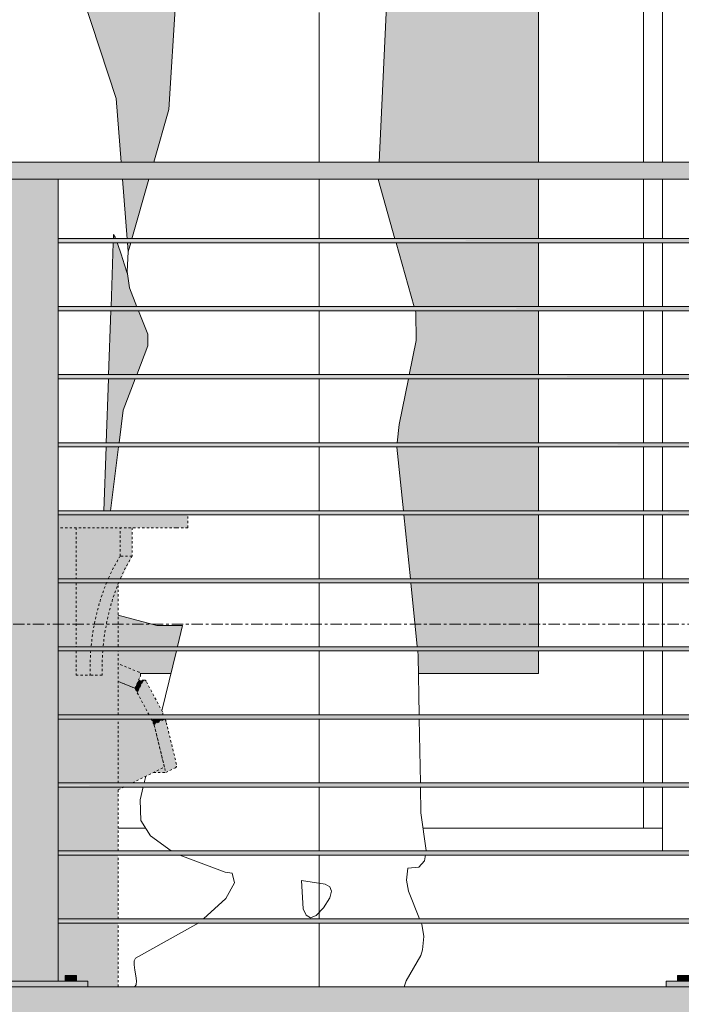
# Model space of a CAD drawing. Header units: inches. Extents: x 1871 to 3215, y -167 to 342.
# Tile 13 of 54: x 2682 to 2711, y -15 to 29. Entities that reach past the tile are written whole.
import ezdxf

# ---------------------------------------------------------------- set-up
doc = ezdxf.new("R2010")
doc.units = ezdxf.units.IN
doc.header["$MEASUREMENT"] = 0
doc.linetypes.add('Dash 1_16_', pattern=[0.125, 0.0625, -0.0625])
doc.linetypes.add('Grid Line 1_2_', pattern=[0.875, 0.5, -0.125, 0.125, -0.125])
for name, color, linetype, lineweight in [('A-DETL-GENF-1', 8, 'Continuous', 9), ('A-DOOR', 31, 'Continuous', 18), ('A-DOOR-FRAM', 31, 'Continuous', 9), ('A-FLOR', 192, 'Continuous', 18), ('A-FLOR-HRAL', 11, 'Continuous', 9), ('A-FLOR-LEVL-1', 51, 'Grid Line 1_2_', 9), ('A-GENM-1', 5, 'Continuous', 18), ('I-FURN-1', 253, 'Dash 1_16_', 9), ('I-FURN-2', 8, 'Dash 1_16_', 9)]:
    doc.layers.add(name, color=color, linetype=linetype, lineweight=lineweight)

# ---------------------------------------------------------------- blocks, each defined once
blk = doc.blocks.new('Railing - 2_ x 1_2_ 2-1173542-BUILDING ELEVATION - EAST')
at = {"layer": 'A-FLOR-HRAL'}
for points in [[(2681.545, -13.75), (2683.524, -13.75), (2683.524, 21.625), (2681.149, 21.625), (2681.149, -13.75)], [(2684.836, -14), (2684.836, -13.75), (2679.836, -13.75), (2679.836, -14), (2683.947, -14)], [(2680.345, -13.75), (2680.586, -13.75), (2680.586, -13.5), (2680.336, -13.5), (2680.341, -13.75)], [(2680.783, -13.75), (2680.836, -13.75), (2680.828, -13.5), (2680.586, -13.5), (2680.586, -13.75), (2680.763, -13.75)], [(2683.841, -13.75), (2684.086, -13.75), (2684.086, -13.5), (2683.836, -13.5), (2683.836, -13.75)], [(2684.283, -13.75), (2684.336, -13.75), (2684.328, -13.5), (2684.086, -13.5), (2684.086, -13.75), (2684.263, -13.75)]]:
    blk.add_hatch(color=256, dxfattribs=at).paths.add_polyline_path(points, flags=0)
for p, q in [((2681.149, -13.75), (2681.149, 21.625)), ((2683.524, -13.75), (2683.524, 21.625)), ((2679.836, -13.75), (2684.836, -13.75)), ((2679.836, -14), (2679.836, -13.75)), ((2680.336, -13.5), (2680.336, -13.75)), ((2680.336, -13.5), (2680.586, -13.5)), ((2680.586, -13.5), (2680.836, -13.5)), ((2680.836, -13.75), (2680.836, -13.5)), ((2683.836, -13.5), (2683.836, -13.75)), ((2683.836, -13.5), (2684.086, -13.5)), ((2684.086, -13.5), (2684.336, -13.5)), ((2684.336, -13.75), (2684.336, -13.5)), ((2684.836, -14), (2684.836, -13.75))]:
    blk.add_line(p, q, dxfattribs=at)
blk = doc.blocks.new('Railing - Railing-1114189-BUILDING ELEVATION - EAST')
at = {"layer": 'A-FLOR-HRAL'}
blk.add_hatch(color=256, dxfattribs=at).paths.add_polyline_path([(2679.143, 21.625), (2714.337, 21.625), (2714.337, 22.375), (2651.836, 22.375), (2651.836, 21.625), (2676.741, 21.625)], flags=0)
h = blk.add_hatch(color=256, dxfattribs=at)
h.paths.add_polyline_path([(2652.149, 18.906), (2652.149, 19), (2651.836, 18.987), (2651.836, 18.906)], flags=0)
h.paths.add_polyline_path([(2654.524, 18.906), (2681.149, 18.918), (2681.149, 19), (2654.524, 18.987), (2654.524, 18.907)], flags=0)
h.paths.add_polyline_path([(2683.947, 18.906), (2711.649, 18.906), (2711.649, 19), (2683.524, 18.98), (2683.524, 18.906)], flags=0)
h = blk.add_hatch(color=256, dxfattribs=at)
h.paths.add_polyline_path([(2703.163, 18.812), (2711.649, 18.825), (2711.649, 18.906), (2683.524, 18.894), (2683.524, 18.812), (2698.359, 18.812)], flags=0)
h.paths.add_polyline_path([(2679.143, 18.812), (2681.149, 18.833), (2681.149, 18.906), (2654.524, 18.905), (2654.524, 18.812), (2676.741, 18.812)], flags=0)
h.paths.add_polyline_path([(2651.836, 18.812), (2652.149, 18.825), (2652.149, 18.906), (2651.836, 18.906), (2651.836, 18.816)], flags=0)
h = blk.add_hatch(color=256, dxfattribs=at)
h.paths.add_polyline_path([(2681.149, 15.906), (2681.149, 16), (2654.524, 15.987), (2654.524, 15.906), (2679.143, 15.906)], flags=0)
h.paths.add_polyline_path([(2651.836, 15.906), (2652.149, 15.906), (2652.149, 16), (2651.836, 15.987), (2651.836, 15.931)], flags=0)
h.paths.add_polyline_path([(2711.649, 15.906), (2711.649, 16), (2683.524, 15.98), (2683.524, 15.906), (2710.37, 15.906)], flags=0)
h = blk.add_hatch(color=256, dxfattribs=at)
h.paths.add_polyline_path([(2652.149, 15.812), (2652.149, 15.906), (2651.836, 15.906), (2651.836, 15.812)], flags=0)
h.paths.add_polyline_path([(2711.649, 15.812), (2711.649, 15.906), (2683.524, 15.894), (2683.524, 15.812), (2710.37, 15.812)], flags=0)
h.paths.add_polyline_path([(2667.133, 15.812), (2681.149, 15.833), (2681.149, 15.906), (2654.524, 15.905), (2654.524, 15.812), (2664.731, 15.812)], flags=0)
h = blk.add_hatch(color=256, dxfattribs=at)
h.paths.add_polyline_path([(2652.149, 12.906), (2652.149, 13), (2651.836, 12.987), (2651.836, 12.906)], flags=0)
h.paths.add_polyline_path([(2683.524, 12.906), (2711.649, 12.906), (2711.649, 13), (2683.524, 12.98), (2683.524, 12.919)], flags=0)
h.paths.add_polyline_path([(2681.149, 12.906), (2681.149, 13), (2654.524, 12.987), (2654.524, 12.906), (2679.143, 12.906)], flags=0)
h = blk.add_hatch(color=256, dxfattribs=at)
h.paths.add_polyline_path([(2676.741, 12.812), (2681.149, 12.833), (2681.149, 12.906), (2654.524, 12.905), (2654.524, 12.812), (2674.339, 12.812)], flags=0)
h.paths.add_polyline_path([(2711.649, 12.812), (2711.649, 12.906), (2683.524, 12.894), (2683.524, 12.812), (2710.37, 12.812)], flags=0)
h.paths.add_polyline_path([(2651.836, 12.812), (2652.149, 12.825), (2652.149, 12.906), (2651.836, 12.906), (2651.836, 12.816)], flags=0)
h = blk.add_hatch(color=256, dxfattribs=at)
h.paths.add_polyline_path([(2652.149, 9.906), (2652.149, 10), (2651.836, 9.987), (2651.836, 9.906)], flags=0)
h.paths.add_polyline_path([(2683.524, 9.906), (2711.649, 9.906), (2711.649, 10), (2683.524, 9.98), (2683.524, 9.919)], flags=0)
h.paths.add_polyline_path([(2681.149, 9.906), (2681.149, 10), (2654.524, 9.987), (2654.524, 9.906), (2679.143, 9.906)], flags=0)
h = blk.add_hatch(color=256, dxfattribs=at)
h.paths.add_polyline_path([(2676.741, 9.812), (2681.149, 9.833), (2681.149, 9.906), (2654.524, 9.905), (2654.524, 9.812), (2674.339, 9.812)], flags=0)
h.paths.add_polyline_path([(2711.649, 9.812), (2711.649, 9.906), (2683.524, 9.894), (2683.524, 9.812), (2710.37, 9.812)], flags=0)
h.paths.add_polyline_path([(2651.836, 9.812), (2652.149, 9.825), (2652.149, 9.906), (2651.836, 9.906), (2651.836, 9.816)], flags=0)
h = blk.add_hatch(color=256, dxfattribs=at)
h.paths.add_polyline_path([(2683.524, 6.906), (2711.649, 6.906), (2711.649, 7), (2683.524, 6.98), (2683.524, 6.919)], flags=0)
h.paths.add_polyline_path([(2654.524, 6.906), (2681.149, 6.918), (2681.149, 7), (2654.524, 6.987), (2654.524, 6.907)], flags=0)
h.paths.add_polyline_path([(2651.836, 6.906), (2652.149, 6.906), (2652.149, 7), (2651.836, 6.987), (2651.836, 6.931)], flags=0)
h = blk.add_hatch(color=256, dxfattribs=at)
h.paths.add_polyline_path([(2669.535, 6.812), (2681.149, 6.833), (2681.149, 6.906), (2654.524, 6.905), (2654.524, 6.812), (2667.133, 6.812)], flags=0)
h.paths.add_polyline_path([(2711.649, 6.812), (2711.649, 6.906), (2683.524, 6.894), (2683.524, 6.812), (2710.37, 6.812)], flags=0)
h.paths.add_polyline_path([(2651.836, 6.812), (2652.149, 6.825), (2652.149, 6.906), (2651.836, 6.906), (2651.836, 6.816)], flags=0)
h = blk.add_hatch(color=256, dxfattribs=at)
h.paths.add_polyline_path([(2652.149, 3.906), (2652.149, 4), (2651.836, 3.987), (2651.836, 3.906)], flags=0)
h.paths.add_polyline_path([(2654.524, 3.906), (2681.149, 3.918), (2681.149, 4), (2654.524, 3.987), (2654.524, 3.907)], flags=0)
h.paths.add_polyline_path([(2683.524, 3.906), (2711.649, 3.906), (2711.649, 4), (2683.524, 3.98), (2683.524, 3.919)], flags=0)
h = blk.add_hatch(color=256, dxfattribs=at)
h.paths.add_polyline_path([(2667.133, 3.812), (2681.149, 3.833), (2681.149, 3.906), (2654.524, 3.905), (2654.524, 3.812), (2664.731, 3.812)], flags=0)
h.paths.add_polyline_path([(2711.649, 3.812), (2711.649, 3.906), (2683.524, 3.894), (2683.524, 3.812), (2710.37, 3.812)], flags=0)
h.paths.add_polyline_path([(2652.149, 3.812), (2652.149, 3.906), (2651.836, 3.906), (2651.836, 3.812)], flags=0)
h = blk.add_hatch(color=256, dxfattribs=at)
h.paths.add_polyline_path([(2652.149, 0.906), (2652.149, 1), (2651.836, 0.987), (2651.836, 0.906)], flags=0)
h.paths.add_polyline_path([(2683.524, 0.906), (2711.649, 0.906), (2711.649, 1), (2683.524, 0.98), (2683.524, 0.919)], flags=0)
h.paths.add_polyline_path([(2681.149, 0.906), (2681.149, 1), (2654.524, 0.987), (2654.524, 0.906), (2679.143, 0.906)], flags=0)
h = blk.add_hatch(color=256, dxfattribs=at)
h.paths.add_polyline_path([(2676.741, 0.812), (2681.149, 0.833), (2681.149, 0.906), (2654.524, 0.905), (2654.524, 0.812), (2674.339, 0.812)], flags=0)
h.paths.add_polyline_path([(2711.649, 0.812), (2711.649, 0.906), (2683.524, 0.894), (2683.524, 0.812), (2710.37, 0.812)], flags=0)
h.paths.add_polyline_path([(2651.836, 0.812), (2652.149, 0.825), (2652.149, 0.906), (2651.836, 0.906), (2651.836, 0.816)], flags=0)
h = blk.add_hatch(color=256, dxfattribs=at)
h.paths.add_polyline_path([(2652.149, -2.094), (2652.149, -2), (2651.836, -2.013), (2651.836, -2.094)], flags=0)
h.paths.add_polyline_path([(2683.524, -2.094), (2711.649, -2.094), (2711.649, -2), (2683.524, -2.02), (2683.524, -2.081)], flags=0)
h.paths.add_polyline_path([(2681.149, -2.094), (2681.149, -2), (2654.524, -2.013), (2654.524, -2.094), (2679.143, -2.094)], flags=0)
h = blk.add_hatch(color=256, dxfattribs=at)
h.paths.add_polyline_path([(2676.741, -2.188), (2681.149, -2.167), (2681.149, -2.094), (2654.524, -2.095), (2654.524, -2.188), (2674.339, -2.188)], flags=0)
h.paths.add_polyline_path([(2711.649, -2.188), (2711.649, -2.094), (2683.524, -2.106), (2683.524, -2.188), (2710.37, -2.188)], flags=0)
h.paths.add_polyline_path([(2651.836, -2.188), (2652.149, -2.175), (2652.149, -2.094), (2651.836, -2.094), (2651.836, -2.184)], flags=0)
h = blk.add_hatch(color=256, dxfattribs=at)
h.paths.add_polyline_path([(2681.149, -5.094), (2681.149, -5), (2654.524, -5.013), (2654.524, -5.094), (2679.143, -5.094)], flags=0)
h.paths.add_polyline_path([(2651.836, -5.094), (2652.149, -5.094), (2652.149, -5), (2651.836, -5.013), (2651.836, -5.069)], flags=0)
h.paths.add_polyline_path([(2711.649, -5.094), (2711.649, -5), (2683.524, -5.02), (2683.524, -5.094), (2710.37, -5.094)], flags=0)
h = blk.add_hatch(color=256, dxfattribs=at)
h.paths.add_polyline_path([(2681.149, -5.188), (2681.149, -5.094), (2654.524, -5.095), (2654.524, -5.188), (2679.143, -5.188)], flags=0)
h.paths.add_polyline_path([(2711.649, -5.188), (2711.649, -5.094), (2683.524, -5.106), (2683.524, -5.188), (2710.37, -5.188)], flags=0)
h.paths.add_polyline_path([(2652.149, -5.188), (2652.149, -5.094), (2651.836, -5.094), (2651.836, -5.188)], flags=0)
h = blk.add_hatch(color=256, dxfattribs=at)
h.paths.add_polyline_path([(2652.149, -8.094), (2652.149, -8), (2651.836, -8.013), (2651.836, -8.094)], flags=0)
h.paths.add_polyline_path([(2683.524, -8.094), (2711.649, -8.094), (2711.649, -8), (2683.524, -8.02), (2683.524, -8.081)], flags=0)
h.paths.add_polyline_path([(2681.149, -8.094), (2681.149, -8), (2654.524, -8.013), (2654.524, -8.094), (2679.143, -8.094)], flags=0)
h = blk.add_hatch(color=256, dxfattribs=at)
h.paths.add_polyline_path([(2676.741, -8.188), (2681.149, -8.167), (2681.149, -8.094), (2654.524, -8.095), (2654.524, -8.188), (2674.339, -8.188)], flags=0)
h.paths.add_polyline_path([(2711.649, -8.188), (2711.649, -8.094), (2683.524, -8.106), (2683.524, -8.188), (2710.37, -8.188)], flags=0)
h.paths.add_polyline_path([(2651.836, -8.188), (2652.149, -8.175), (2652.149, -8.094), (2651.836, -8.094), (2651.836, -8.184)], flags=0)
h = blk.add_hatch(color=256, dxfattribs=at)
h.paths.add_polyline_path([(2652.149, -11.094), (2652.149, -11), (2651.836, -11.013), (2651.836, -11.094)], flags=0)
h.paths.add_polyline_path([(2683.524, -11.094), (2711.649, -11.094), (2711.649, -11), (2683.524, -11.02), (2683.524, -11.081)], flags=0)
h.paths.add_polyline_path([(2681.149, -11.094), (2681.149, -11), (2654.524, -11.013), (2654.524, -11.094), (2679.143, -11.094)], flags=0)
h = blk.add_hatch(color=256, dxfattribs=at)
h.paths.add_polyline_path([(2676.741, -11.188), (2681.149, -11.167), (2681.149, -11.094), (2654.524, -11.095), (2654.524, -11.188), (2674.339, -11.188)], flags=0)
h.paths.add_polyline_path([(2711.649, -11.188), (2711.649, -11.094), (2683.524, -11.106), (2683.524, -11.188), (2710.37, -11.188)], flags=0)
h.paths.add_polyline_path([(2651.836, -11.188), (2652.149, -11.175), (2652.149, -11.094), (2651.836, -11.094), (2651.836, -11.184)], flags=0)
for p, q in [((2651.836, 21.625), (2651.836, 22.375)), ((2651.836, 22.375), (2714.337, 22.375)), ((2714.337, 21.625), (2714.337, 22.375)), ((2714.337, 21.625), (2651.836, 21.625)), ((2652.149, 19), (2651.836, 19)), ((2651.836, 18.906), (2651.836, 19)), ((2651.836, 18.812), (2651.836, 18.906)), ((2651.836, 18.812), (2652.149, 18.812)), ((2681.149, 19), (2654.524, 19)), ((2654.524, 18.812), (2681.149, 18.812)), ((2711.649, 19), (2683.524, 19)), ((2683.524, 18.812), (2711.649, 18.812)), ((2652.149, 16), (2651.836, 16)), ((2651.836, 15.906), (2651.836, 16)), ((2651.836, 15.812), (2651.836, 15.906)), ((2651.836, 15.812), (2652.149, 15.812)), ((2681.149, 16), (2654.524, 16)), ((2654.524, 15.812), (2681.149, 15.812)), ((2711.649, 16), (2683.524, 16)), ((2683.524, 15.812), (2711.649, 15.812)), ((2652.149, 13), (2651.836, 13)), ((2651.836, 12.906), (2651.836, 13)), ((2651.836, 12.812), (2651.836, 12.906)), ((2651.836, 12.812), (2652.149, 12.812)), ((2681.149, 13), (2654.524, 13)), ((2654.524, 12.812), (2681.149, 12.812)), ((2711.649, 13), (2683.524, 13)), ((2683.524, 12.812), (2711.649, 12.812)), ((2652.149, 10), (2651.836, 10)), ((2651.836, 9.906), (2651.836, 10)), ((2681.149, 10), (2654.524, 10)), ((2711.649, 10), (2683.524, 10)), ((2651.836, 9.812), (2651.836, 9.906)), ((2651.836, 9.812), (2652.149, 9.812)), ((2654.524, 9.812), (2681.149, 9.812)), ((2683.524, 9.812), (2711.649, 9.812)), ((2652.149, 7), (2651.836, 7)), ((2651.836, 6.906), (2651.836, 7)), ((2681.149, 7), (2654.524, 7)), ((2711.649, 7), (2683.524, 7)), ((2651.836, 6.812), (2651.836, 6.906)), ((2651.836, 6.812), (2652.149, 6.812)), ((2654.524, 6.812), (2681.149, 6.812)), ((2683.524, 6.812), (2711.649, 6.812)), ((2652.149, 4), (2651.836, 4)), ((2651.836, 3.906), (2651.836, 4)), ((2681.149, 4), (2654.524, 4)), ((2711.649, 4), (2683.524, 4)), ((2651.836, 3.812), (2651.836, 3.906)), ((2651.836, 3.812), (2652.149, 3.812)), ((2654.524, 3.812), (2681.149, 3.812)), ((2683.524, 3.812), (2711.649, 3.812)), ((2652.149, 1), (2651.836, 1)), ((2651.836, 0.906), (2651.836, 1)), ((2651.836, 0.812), (2651.836, 0.906)), ((2681.149, 1), (2654.524, 1)), ((2711.649, 1), (2683.524, 1)), ((2651.836, 0.812), (2652.149, 0.812)), ((2654.524, 0.812), (2681.149, 0.812)), ((2683.524, 0.812), (2711.649, 0.812)), ((2652.149, -2), (2651.836, -2)), ((2651.836, -2.094), (2651.836, -2)), ((2651.836, -2.188), (2651.836, -2.094)), ((2681.149, -2), (2654.524, -2)), ((2711.649, -2), (2683.524, -2)), ((2651.836, -2.188), (2652.149, -2.188)), ((2654.524, -2.188), (2681.149, -2.188)), ((2683.524, -2.188), (2711.649, -2.188)), ((2652.149, -5), (2651.836, -5)), ((2651.836, -5.094), (2651.836, -5)), ((2651.836, -5.188), (2651.836, -5.094)), ((2651.836, -5.188), (2652.149, -5.188)), ((2681.149, -5), (2654.524, -5)), ((2654.524, -5.188), (2681.149, -5.188)), ((2711.649, -5), (2683.524, -5)), ((2683.524, -5.188), (2711.649, -5.188)), ((2652.149, -8), (2651.836, -8)), ((2651.836, -8.094), (2651.836, -8)), ((2651.836, -8.188), (2651.836, -8.094)), ((2651.836, -8.188), (2652.149, -8.188)), ((2681.149, -8), (2654.524, -8)), ((2654.524, -8.188), (2681.149, -8.188)), ((2711.649, -8), (2683.524, -8)), ((2683.524, -8.188), (2711.649, -8.188)), ((2652.149, -11), (2651.836, -11)), ((2651.836, -11.094), (2651.836, -11)), ((2651.836, -11.188), (2651.836, -11.094)), ((2651.836, -11.188), (2652.149, -11.188)), ((2681.149, -11), (2654.524, -11)), ((2654.524, -11.188), (2681.149, -11.188)), ((2711.649, -11), (2683.524, -11)), ((2683.524, -11.188), (2711.649, -11.188))]:
    blk.add_line(p, q, dxfattribs=at)
for p in [(-29, 0), (0, 0), (30.5, 0)]:
    blk.add_blockref('Railing - 2_ x 1_2_ 2-1173542-BUILDING ELEVATION - EAST', p)
blk = doc.blocks.new('Adirondack_chair_13489 - Adirondack_chair_13489-1099683-BUILDING ELEVATION - EAST')
at = {"layer": 'I-FURN-2'}
h = blk.add_hatch(color=256, dxfattribs=at)
h.paths.add_polyline_path([(2688.734, 6.25), (2688.734, 6.812), (2683.524, 6.812), (2683.524, 6.25), (2683.947, 6.25)], flags=0)
h.paths.add_polyline_path([(2681.149, 6.25), (2681.149, 6.812), (2677.42, 6.812), (2677.42, 6.25), (2679.143, 6.25)], flags=0)
for points in [[(2688.734, 6.25), (2689.246, 6.25), (2689.231, 6.812), (2688.734, 6.812)], [(2686.259, 5), (2686.789, 5), (2686.789, 6.25), (2686.259, 6.25), (2686.259, 5.321)], [(2686.903, -0.826), (2687.161, -0.26), (2687.147, -0.176), (2687.098, -0.125), (2686.17, 0.251), (2686.17, -0.529), (2686.349, -0.601)], [(2687.015, -1.037), (2687.015, -1.037), (2687.26, -0.525), (2687.046, -0.525), (2686.903, -0.826)], [(2687.147, -0.525), (2687.26, -0.525), (2687.31, -0.474), (2687.331, -0.47), (2687.065, -0.485), (2687.046, -0.525), (2687.098, -0.525)], [(2687.528, -2), (2687.528, -2), (2687.015, -1.037)], [(2687.754, -2.423), (2688.124, -2.22), (2687.746, -2.22), (2687.665, -2.257), (2687.754, -2.423)], [(2688.272, -4.551), (2688.728, -4.311), (2688.745, -4.188), (2688.274, -2.268), (2688.172, -2.22), (2687.754, -2.423), (2687.966, -3.294)]]:
    blk.add_hatch(color=256, dxfattribs=at).paths.add_polyline_path(points, flags=0)
h = blk.add_hatch(color=256, dxfattribs=at)
h.paths.add_polyline_path([(2684.836, -14), (2686.17, -14), (2686.17, -11.188), (2683.524, -11.188), (2683.524, -13.75), (2683.836, -13.75), (2683.845, -13.5), (2684.336, -13.5), (2684.336, -13.75), (2684.836, -13.75)], flags=0)
h.paths.add_polyline_path([(2683.947, -11), (2686.17, -11), (2686.17, -8.188), (2683.524, -8.188), (2683.524, -11)], flags=0)
h.paths.add_polyline_path([(2683.524, -8), (2686.17, -8), (2686.17, -5.188), (2683.524, -5.188), (2683.524, -7.601)], flags=0)
h.paths.add_polyline_path([(2683.947, -5), (2686.17, -5), (2686.17, -2.188), (2683.524, -2.188), (2683.524, -5)], flags=0)
h.paths.add_polyline_path([(2685.058, -2), (2686.17, -2), (2686.17, 0.812), (2685.534, 0.812), (2685.463, -0.25), (2684.314, -0.25), (2684.314, 0.812), (2683.524, 0.812), (2683.524, -2), (2684.933, -2)], flags=0)
h.paths.add_polyline_path([(2683.947, 1), (2684.314, 1.014), (2684.314, 3.812), (2683.524, 3.812), (2683.524, 1)], flags=0)
h.paths.add_polyline_path([(2685.589, 1), (2686.17, 1.014), (2686.17, 3.7), (2686.04, 3.426), (2685.589, 1.639), (2685.546, 1)], flags=0)
h.paths.add_polyline_path([(2683.524, 4), (2684.314, 4), (2684.314, 6.25), (2683.524, 6.25), (2683.524, 5.321)], flags=0)
h = blk.add_hatch(color=256, dxfattribs=at)
h.paths.add_polyline_path([(2684.314, -0.25), (2684.933, -0.25), (2685.004, 0.812), (2684.314, 0.812)], flags=0)
h.paths.add_polyline_path([(2684.807, 1), (2685.017, 1.014), (2685.058, 1.639), (2685.51, 3.426), (2685.694, 3.812), (2684.314, 3.812), (2684.314, 1)], flags=0)
h.paths.add_polyline_path([(2684.677, 4), (2685.783, 4), (2686.259, 5), (2686.259, 6.25), (2684.314, 6.25), (2684.314, 4)], flags=0)
h = blk.add_hatch(color=256, dxfattribs=at)
h.paths.add_polyline_path([(2684.933, -0.25), (2685.463, -0.25), (2685.534, 0.812), (2685.004, 0.812)], flags=0)
h.paths.add_polyline_path([(2685.546, 1), (2685.589, 1.639), (2686.04, 3.426), (2686.224, 3.812), (2685.694, 3.812), (2685.51, 3.426), (2685.058, 1.639), (2685.016, 1), (2685.195, 1)], flags=0)
h.paths.add_polyline_path([(2686.313, 4), (2686.789, 5), (2686.259, 5), (2685.783, 4), (2686.12, 4)], flags=0)
h = blk.add_hatch(color=256, dxfattribs=at)
h.paths.add_polyline_path([(2668.324, -14), (2674.1, -11.188), (2667.149, -11.188), (2667.027, -11.517), (2666.771, -11.928), (2666.452, -12.239), (2666.091, -12.434), (2665.706, -12.5), (2665.706, -14)], flags=0)
h.paths.add_polyline_path([(2671.384, -11), (2674.485, -11), (2680.26, -8.188), (2671.245, -8.188), (2670.309, -9.064), (2668.847, -9.966), (2667.297, -10.5), (2667.211, -11), (2670.628, -11)], flags=0)
h.paths.add_polyline_path([(2671.937, -8), (2680.645, -8), (2681.149, -7.755), (2681.149, -5.188), (2675.019, -5.188), (2672.798, -6.269), (2671.639, -7.819), (2671.446, -8), (2671.542, -8)], flags=0)
h.paths.add_polyline_path([(2686.17, -5.31), (2686.421, -5.188), (2686.17, -5.188)], flags=0)
h.paths.add_polyline_path([(2676.741, -5), (2681.149, -5), (2681.149, -2.673), (2678.625, -3.902), (2675.505, -5)], flags=0)
h.paths.add_polyline_path([(2686.17, -5), (2686.806, -5), (2688.214, -4.314), (2687.754, -2.423), (2687.628, -2.188), (2686.17, -2.188), (2686.17, -4.226)], flags=0)
h.paths.add_polyline_path([(2687.528, -2), (2686.903, -0.826), (2686.17, -0.529), (2686.17, -2), (2687.292, -2)], flags=0)
h = blk.add_hatch(color=256, dxfattribs=at)
h.paths.add_polyline_path([(2687.665, -2.257), (2687.817, -2.188), (2687.628, -2.188)], flags=0)
h.paths.add_polyline_path([(2688.118, -2), (2688.128, -2), (2688.142, -1.956), (2688.124, -1.872), (2687.371, -0.482), (2687.29, -0.485), (2687.26, -0.525), (2687.015, -1.037), (2687.528, -2), (2688.102, -2)], flags=0)
h = blk.add_hatch(color=256, dxfattribs=at)
h.paths.add_polyline_path([(2688.214, -4.551), (2688.272, -4.551), (2688.214, -4.314), (2687.729, -4.551)], flags=0)
h.paths.add_polyline_path([(2679.147, -3.035), (2679.147, -2.94), (2679.143, -3.014), (2679.145, -3.022)], flags=0)
at = {"layer": 'I-FURN-1'}
for p, q in [((2689.246, 6.25), (2689.246, 6.819)), ((2688.734, 6.25), (2683.524, 6.25)), ((2684.314, 6.25), (2684.314, 3.992)), ((2686.259, 5), (2686.259, 6.25)), ((2686.789, 6.25), (2686.789, 5)), ((2689.246, 6.25), (2688.734, 6.25)), ((2686.789, 5), (2686.259, 5)), ((2684.314, 3.82), (2684.314, 1.014)), ((2686.17, 1.014), (2686.17, 3.7)), ((2684.314, 0.82), (2684.314, -0.25)), ((2686.17, -2.007), (2686.17, 0.82)), ((2687.098, -0.125), (2686.17, 0.251)), ((2684.314, -0.25), (2684.933, -0.25)), ((2685.463, -0.25), (2684.933, -0.25)), ((2686.903, -0.826), (2687.147, -0.315)), ((2686.17, -0.529), (2686.903, -0.826)), ((2686.903, -0.826), (2686.17, -0.529)), ((2687.532, -2.007), (2686.903, -0.826)), ((2687.26, -0.525), (2687.015, -1.037)), ((2687.333, -0.47), (2687.083, -0.47)), ((2688.124, -1.872), (2687.404, -0.519)), ((2687.015, -1.037), (2687.532, -2.007)), ((2686.17, -5.007), (2686.17, -2.18)), ((2687.754, -2.423), (2687.624, -2.18)), ((2687.625, -2.18), (2687.665, -2.257)), ((2687.665, -2.257), (2687.824, -2.184)), ((2688.172, -2.22), (2687.754, -2.423)), ((2687.754, -2.423), (2688.272, -4.551)), ((2688.214, -4.314), (2687.754, -2.423)), ((2688.201, -2.213), (2687.761, -2.213)), ((2688.745, -4.188), (2688.284, -2.297)), ((2686.8, -5.003), (2688.214, -4.314)), ((2687.729, -4.551), (2688.272, -4.551)), ((2688.272, -4.551), (2688.69, -4.347)), ((2686.17, -8.007), (2686.17, -5.18)), ((2686.17, -5.31), (2686.428, -5.184)), ((2686.17, -11.007), (2686.17, -8.18)), ((2686.17, -14), (2686.17, -11.18))]:
    blk.add_line(p, q, dxfattribs=at)
for centre, major_axis, start_param, end_param in [((2690.327, -0.015), (0, 7.632), 0.853893, 1.013396), ((2690.857, -0.015), (0, 7.632), 0.853893, 1.013383), ((2690.327, -0.015), (0, 7.632), 1.040754, 1.434906), ((2690.857, -0.015), (0, 7.632), 1.040767, 1.434906), ((2690.327, -0.015), (0, 7.632), 1.46047, 1.601652), ((2690.857, -0.015), (0, 7.632), 1.460481, 1.601652), ((2687.073, -0.245), (0, 0.125), 4.118977, 6.003933), ((2687.333, -0.595), (0, 0.125), 0.026333, 0.977691), ((2687.333, -0.595), (0, 0.125), 5.358161, 6.283185), ((2688.054, -1.947), (0, 0.125), 4.212879, 5.358161), ((2688.201, -2.338), (0, 0.125), 5.044002, 6.614798), ((2688.661, -4.229), (0, 0.125), 3.473205, 5.044002)]:
    blk.add_ellipse(centre, major_axis=major_axis, ratio=0.707107, start_param=start_param, end_param=end_param, dxfattribs=at)
blk = doc.blocks.new('tina 23824 - tina 23824-698380-BUILDING ELEVATION - EAST')
at = {"layer": 'A-DETL-GENF-1'}
for p, q in [((2697.689, 22.375), (2698.291, 35.553)), ((2689.007, 34.48), (2688.409, 24.698)), ((2695.031, 28.625), (2695.031, 28.973)), ((2695.031, 28.283), (2695.031, 28.625)), ((2695.031, 27.946), (2695.031, 28.283)), ((2695.031, 27.61), (2695.031, 27.946)), ((2695.031, 27.272), (2695.031, 27.61)), ((2695.031, 26.93), (2695.031, 27.272)), ((2695.031, 25.304), (2695.031, 26.93)), ((2695.031, 23.11), (2695.031, 25.304)), ((2688.409, 24.698), (2687.745, 22.375)), ((2695.031, 22.375), (2695.031, 23.11)), ((2687.53, 21.625), (2686.777, 18.993)), ((2695.031, 18.994), (2695.031, 21.625)), ((2697.652, 21.567), (2697.655, 21.625)), ((2698.381, 18.995), (2697.652, 21.567)), ((2686.727, 18.82), (2686.612, 18.416)), ((2695.031, 15.994), (2695.031, 18.818)), ((2699.232, 15.995), (2698.431, 18.818)), ((2686.612, 18.416), (2686.564, 17.547)), ((2686.564, 17.547), (2686.671, 16.834)), ((2686.671, 16.834), (2687.001, 15.993)), ((2687.069, 15.82), (2687.478, 14.778)), ((2695.031, 12.994), (2695.031, 15.818)), ((2699.302, 15.746), (2699.282, 15.818)), ((2699.316, 14.513), (2699.302, 15.746)), ((2687.478, 14.778), (2687.485, 14.269)), ((2699.009, 12.995), (2699.316, 14.513)), ((2687.485, 14.269), (2686.994, 12.993)), ((2686.928, 12.82), (2686.394, 11.431)), ((2695.031, 10.756), (2695.031, 12.818)), ((2698.568, 10.808), (2698.973, 12.818)), ((2686.394, 11.431), (2686.213, 9.993)), ((2695.031, 9.994), (2695.031, 10.756)), ((2698.485, 9.995), (2698.568, 10.808)), ((2686.192, 9.82), (2685.838, 7)), ((2695.031, 6.994), (2695.031, 9.818)), ((2698.465, 9.796), (2698.467, 9.818)), ((2698.752, 6.995), (2698.465, 9.796)), ((2695.031, 4.412), (2695.031, 6.818)), ((2699.059, 3.995), (2698.77, 6.818)), ((2695.031, 3.994), (2695.031, 4.412)), ((2695.031, 1.014), (2695.031, 3.818)), ((2699.365, 1.014), (2699.078, 3.818)), ((2686.17, 2.385), (2687.876, 1.938)), ((2687.876, 1.938), (2689.013, 1.935)), ((2689.013, 1.935), (2688.789, 1.014)), ((2688.741, 0.819), (2688.097, -1.821)), ((2695.031, -2.006), (2695.031, 0.818)), ((2699.409, 0.587), (2699.385, 0.818)), ((2699.451, -2.005), (2699.409, 0.587)), ((2688.01, -2.18), (2688.002, -2.213)), ((2695.031, -5.006), (2695.031, -2.182)), ((2699.5, -5.005), (2699.454, -2.182)), ((2687.392, -4.715), (2687.32, -5.007)), ((2687.278, -5.18), (2687.14, -5.748)), ((2695.031, -7.78), (2695.031, -5.182)), ((2699.521, -6.32), (2699.503, -5.182)), ((2687.14, -5.748), (2687.169, -6.659)), ((2699.757, -7.983), (2699.521, -6.32)), ((2687.169, -6.659), (2687.604, -7.336)), ((2687.604, -7.336), (2688.503, -8.003)), ((2695.031, -8.006), (2695.031, -7.78)), ((2688.896, -8.186), (2690.897, -8.949)), ((2695.031, -8.563), (2695.031, -8.182)), ((2699.683, -8.442), (2699.725, -8.182)), ((2699.753, -8.005), (2699.757, -7.983)), ((2695.031, -8.985), (2695.031, -8.563)), ((2695.031, -9.134), (2695.031, -8.653)), ((2695.031, -8.653), (2695.031, -9.13)), ((2699.433, -8.727), (2699.683, -8.442)), ((2690.897, -8.949), (2691.196, -8.981)), ((2691.196, -8.981), (2691.305, -9.417)), ((2695.031, -9.13), (2695.031, -8.985)), ((2698.89, -9.291), (2698.946, -8.762)), ((2698.946, -8.762), (2699.433, -8.727)), ((2691.305, -9.417), (2690.926, -10.104)), ((2695.303, -9.466), (2694.252, -9.308)), ((2694.339, -10.561), (2694.252, -9.308)), ((2695.031, -11.006), (2695.031, -9.134)), ((2695.031, -9.425), (2695.031, -10.729)), ((2695.303, -9.466), (2695.505, -9.582)), ((2698.982, -9.786), (2698.89, -9.291)), ((2695.581, -9.775), (2695.501, -10.075)), ((2695.505, -9.582), (2695.581, -9.775)), ((2699.465, -11.005), (2698.982, -9.786)), ((2690.926, -10.104), (2689.935, -11.007)), ((2695.501, -10.075), (2695.235, -10.509)), ((2694.467, -10.835), (2694.339, -10.561)), ((2694.655, -10.952), (2694.467, -10.835)), ((2695.235, -10.509), (2694.909, -10.86)), ((2689.726, -11.184), (2686.942, -12.734)), ((2694.909, -10.86), (2694.655, -10.952)), ((2695.031, -12.501), (2695.031, -11.182)), ((2699.559, -11.243), (2699.535, -11.182)), ((2699.654, -11.777), (2699.559, -11.243)), ((2699.601, -12.364), (2699.654, -11.777)), ((2695.031, -12.501), (2695.031, -14)), ((2699.516, -12.62), (2699.601, -12.364)), ((2686.879, -12.847), (2686.877, -13.034)), ((2686.942, -12.734), (2686.879, -12.847)), ((2698.872, -13.73), (2699.516, -12.62)), ((2686.877, -13.034), (2686.91, -13.266)), ((2686.91, -13.266), (2686.953, -13.51)), ((2686.953, -13.51), (2686.981, -13.734)), ((2686.981, -13.734), (2686.967, -13.908)), ((2698.872, -13.73), (2698.783, -14)), ((2686.967, -13.908), (2686.886, -14))]:
    blk.add_line(p, q, dxfattribs=at)
blk = doc.blocks.new('yinyin 25485 - yinyin 25485-698382-BUILDING ELEVATION - EAST')
at = {"layer": 'A-DETL-GENF-1'}
for p, q in [((2686.08, 25.18), (2684.337, 30.524)), ((2686.304, 22.375), (2686.08, 25.18)), ((2686.574, 18.993), (2686.363, 21.625)), ((2685.964, 18.993), (2685.971, 19.181)), ((2685.971, 19.181), (2686.035, 19.058)), ((2685.856, 15.993), (2685.958, 18.82)), ((2686.035, 19.058), (2686.06, 18.993)), ((2686.124, 18.82), (2686.153, 18.742)), ((2686.153, 18.742), (2686.301, 18.311)), ((2686.618, 18.438), (2686.588, 18.82)), ((2686.301, 18.311), (2686.455, 17.843)), ((2686.455, 17.843), (2686.575, 17.477)), ((2685.749, 12.993), (2685.85, 15.82)), ((2685.641, 9.993), (2685.743, 12.82)), ((2685.534, 7), (2685.635, 9.82))]:
    blk.add_line(p, q, dxfattribs=at)
blk = doc.blocks.new('Sidelite-Sierra-French-Full_Glass-Single-Outswing-Standard - 2-V21-BUILDING ELEVATION - EAST')
at = {"layer": 'A-GENM-1'}
h = blk.add_hatch(color=256, dxfattribs=at)
h.paths.add_polyline_path([(2703.163, -0.186), (2704.71, -0.185), (2704.71, 0.812), (2699.386, 0.812), (2699.409, 0.587), (2699.421, -0.186), (2700.761, -0.186)], flags=0)
h.paths.add_polyline_path([(2687.149, -0.186), (2688.498, -0.178), (2688.74, 0.812), (2686.17, 0.812), (2686.17, 0.251), (2687.117, -0.136), (2687.147, -0.178)], flags=0)
h.paths.add_polyline_path([(2686.903, 1), (2688.789, 1.014), (2689.013, 1.935), (2687.876, 1.938), (2686.17, 2.385), (2686.17, 1), (2686.349, 1)], flags=0)
h.paths.add_polyline_path([(2704.71, 1), (2704.71, 3.812), (2699.078, 3.812), (2699.366, 1), (2703.905, 1)], flags=0)
h.paths.add_polyline_path([(2703.163, 4), (2704.71, 4), (2704.71, 6.812), (2698.771, 6.812), (2699.059, 4), (2699.409, 4)], flags=0)
h.paths.add_polyline_path([(2698.751, 7), (2704.71, 7), (2704.71, 9.812), (2698.465, 9.796), (2698.482, 9.629)], flags=0)
h.paths.add_polyline_path([(2685.534, 7), (2685.838, 7), (2686.191, 9.812), (2685.635, 9.812), (2685.628, 9.629)], flags=0)
h.paths.add_polyline_path([(2698.568, 10), (2704.71, 10), (2704.71, 12.812), (2698.972, 12.812), (2698.568, 10.808), (2698.486, 10)], flags=0)
h.paths.add_polyline_path([(2685.642, 10), (2686.214, 10), (2686.394, 11.431), (2686.925, 12.812), (2685.742, 12.812)], flags=0)
h.paths.add_polyline_path([(2700.761, 13), (2704.71, 13), (2704.71, 15.812), (2699.284, 15.812), (2699.302, 15.746), (2699.302, 14.447), (2699.01, 13), (2699.316, 13)], flags=0)
h.paths.add_polyline_path([(2685.801, 13), (2686.997, 13), (2687.485, 14.269), (2687.478, 14.778), (2687.072, 15.812), (2685.85, 15.812), (2685.749, 13)], flags=0)
h.paths.add_polyline_path([(2686.671, 16), (2686.998, 16), (2686.671, 16.834), (2686.552, 17.547), (2686.127, 18.812), (2685.957, 18.812), (2685.857, 16), (2686.612, 16)], flags=0)
h.paths.add_polyline_path([(2704.71, 16), (2704.71, 18.812), (2698.433, 18.812), (2699.231, 16), (2703.163, 16)], flags=0)
h.paths.add_polyline_path([(2686.618, 18.438), (2686.725, 18.812), (2686.588, 18.812), (2686.615, 18.476)], flags=0)
h.paths.add_polyline_path([(2685.971, 19), (2686.057, 19), (2685.971, 19.181), (2685.964, 19)], flags=0)
h.paths.add_polyline_path([(2686.612, 19), (2686.779, 19), (2687.53, 21.625), (2686.363, 21.625), (2686.594, 19)], flags=0)
h.paths.add_polyline_path([(2698.38, 19), (2704.71, 19), (2704.71, 21.625), (2697.655, 21.625), (2697.652, 21.567), (2698.359, 19.072)], flags=0)
h.paths.add_polyline_path([(2687.745, 22.375), (2688.409, 24.698), (2689.007, 34.48), (2691.087, 38.282), (2692.413, 39.551), (2692.506, 39.81), (2692.506, 43.74), (2690.328, 43.853), (2690.184, 44.127), (2690.104, 46.226), (2689.886, 46.578), (2690.66, 48.527), (2690.698, 49.075), (2690.566, 49.566), (2690.214, 49.961), (2689.129, 50.4), (2689.013, 50.507), (2688.772, 50.913), (2688.672, 51.271), (2688.699, 51.564), (2688.838, 51.772), (2689.074, 51.877), (2689.392, 51.862), (2690.494, 51.516), (2690.997, 51.767), (2691.348, 52.3), (2691.851, 53.56), (2692.128, 53.964), (2692.506, 54), (2696.436, 52.472), (2698.837, 49.961), (2698.882, 49.477), (2698.767, 49.062), (2697.699, 47.64), (2697.527, 47.233), (2699.601, 45.704), (2699.367, 45.398), (2699.1, 45.164), (2698.87, 45.041), (2698.591, 44.984), (2698.254, 45.014), (2697.527, 45.268), (2699.1, 41.794), (2699.257, 41.023), (2699.219, 40.361), (2699.001, 39.782), (2698.685, 39.351), (2698.254, 38.997), (2697.755, 38.741), (2697.716, 38.352), (2698.442, 36.493), (2698.471, 36.013), (2698.291, 35.553), (2697.689, 22.375), (2704.71, 22.375), (2704.71, 66.875), (2683.962, 66.875), (2683.962, 49.671), (2684.01, 49.284), (2683.962, 48.397), (2683.962, 42.906), (2684.228, 42.849), (2684.377, 42.686), (2686.624, 39.359), (2687.169, 34.232), (2686.809, 31.594), (2686.457, 30.888), (2685.946, 30.416), (2685.248, 30.265), (2684.337, 30.524), (2686.08, 25.18), (2686.304, 22.375), (2686.733, 22.375)], flags=0)
at = {"layer": 'A-DOOR'}
for p, q in [((2704.712, 66.875), (2704.712, 22.375)), ((2709.337, 66.875), (2709.337, 22.375)), ((2710.186, 22.375), (2710.186, 66.875)), ((2704.712, 21.625), (2704.712, 18.996)), ((2709.337, 21.625), (2709.337, 18.996)), ((2710.186, 18.996), (2710.186, 21.625)), ((2704.712, 18.817), (2704.712, 15.996)), ((2709.337, 18.816), (2709.337, 15.996)), ((2710.186, 15.996), (2710.186, 18.816)), ((2704.712, 15.817), (2704.712, 12.996)), ((2709.337, 15.816), (2709.337, 12.996)), ((2710.186, 12.996), (2710.186, 15.816)), ((2704.712, 12.817), (2704.712, 9.996)), ((2709.337, 12.816), (2709.337, 9.996)), ((2710.186, 9.996), (2710.186, 12.816)), ((2704.712, 9.817), (2704.712, 6.996)), ((2709.337, 9.816), (2709.337, 6.996)), ((2710.186, 6.996), (2710.186, 9.816)), ((2704.712, 6.817), (2704.712, 3.996)), ((2709.337, 6.816), (2709.337, 3.996)), ((2710.186, 3.996), (2710.186, 6.816)), ((2704.712, 3.817), (2704.712, 1.014)), ((2709.337, 3.816), (2709.337, 1.014)), ((2710.186, 1.014), (2710.186, 3.816)), ((2704.712, 0.817), (2704.712, -0.187)), ((2709.337, 0.816), (2709.337, -2.004)), ((2710.186, -2.004), (2710.186, 0.816)), ((2688.496, -0.187), (2687.149, -0.187)), ((2704.712, -0.187), (2699.421, -0.187)), ((2709.337, -2.184), (2709.337, -5.004)), ((2710.186, -5.004), (2710.186, -2.184)), ((2709.337, -5.184), (2709.337, -7)), ((2710.186, -8), (2710.186, -5.184))]:
    blk.add_line(p, q, dxfattribs=at)
at = {"layer": 'A-DOOR-FRAM'}
for p, q in [((2686.17, -7), (2687.388, -7)), ((2699.617, -7), (2710.181, -7)), ((2710.181, -7), (2710.181, -8))]:
    blk.add_line(p, q, dxfattribs=at)

msp = doc.modelspace()

# ---------------------------------------------------------------- hatches: boundary and pattern name
at = {"layer": 'A-FLOR'}
msp.add_hatch(color=256, dxfattribs=at).paths.add_polyline_path([(2650.551, -26), (2715.837, -26), (2715.837, -14), (2648.837, -14), (2648.837, -23), (2646.337, -23), (2646.337, -26), (2648.837, -26)], flags=0)

# ---------------------------------------------------------------- linework, layer by layer
msp.add_line((2648.837, -14), (2715.837, -14), dxfattribs=at)
at = {"layer": 'A-FLOR-LEVL-1'}
for p, q in [((1876.533, 2), (3203.113, 2)), ((1876.533, -14), (3203.113, -14))]:
    msp.add_line(p, q, dxfattribs=at)

# ---------------------------------------------------------------- block references
at = {"layer": 'A-DETL-GENF-1'}
for name in ['yinyin 25485 - yinyin 25485-698382-BUILDING ELEVATION - EAST', 'tina 23824 - tina 23824-698380-BUILDING ELEVATION - EAST']:
    msp.add_blockref(name, (0, 0), dxfattribs=at)
at = {"layer": 'A-DOOR'}
msp.add_blockref('Sidelite-Sierra-French-Full_Glass-Single-Outswing-Standard - 2-V21-BUILDING ELEVATION - EAST', (0, 0), dxfattribs=at)
at = {"layer": 'A-FLOR-HRAL'}
msp.add_blockref('Railing - Railing-1114189-BUILDING ELEVATION - EAST', (0, 0), dxfattribs=at)
at = {"layer": 'I-FURN-1'}
msp.add_blockref('Adirondack_chair_13489 - Adirondack_chair_13489-1099683-BUILDING ELEVATION - EAST', (0, 0), dxfattribs=at)

doc.saveas('drawing.dxf')
